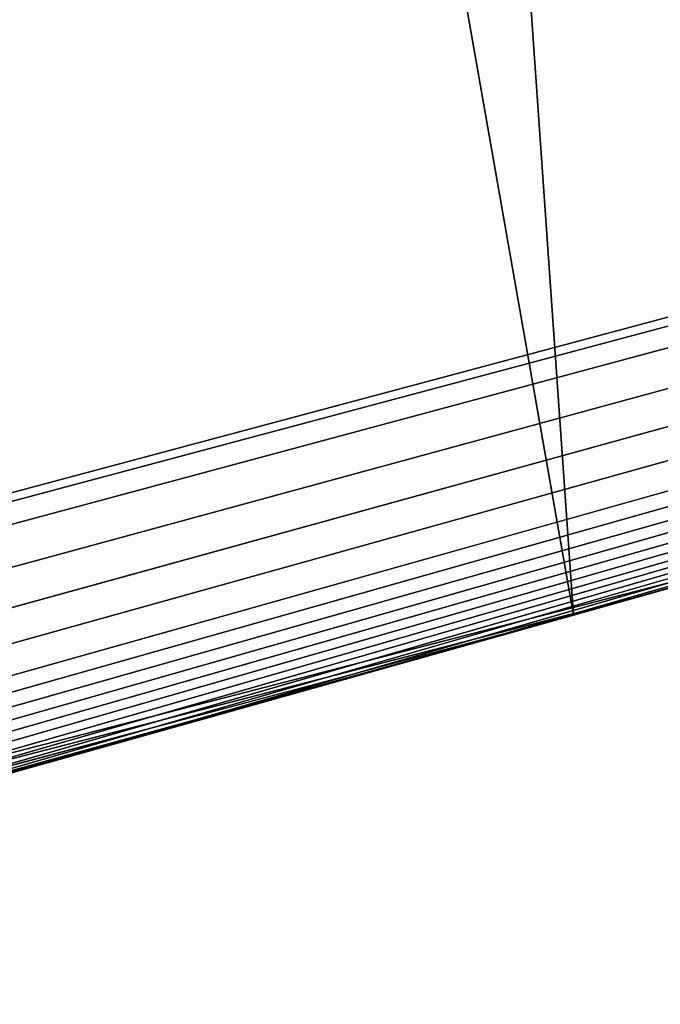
# Model space of a CAD drawing. Header units: millimetres. Extents: x -135 to 891, y -20 to 307.
# Tile 127 of 211: x 876.5673 to 876.5843, y 9.5207 to 9.5468. Entities that reach past the tile are written whole.
import ezdxf

# ---------------------------------------------------------------- set-up
doc = ezdxf.new("R2010")
doc.units = ezdxf.units.MM
doc.header["$LTSCALE"] = 65.185185
for name, color, linetype in [('83', 7, 'CONTINUOUS'), ('84', 7, 'CONTINUOUS'), ('86', 7, 'CONTINUOUS'), ('99', 7, 'CONTINUOUS')]:
    doc.layers.add(name, color=color, linetype=linetype)

msp = doc.modelspace()

# ---------------------------------------------------------------- linework, layer by layer
at = {"layer": '83', "color": 7, "linetype": 'CONTINUOUS'}
msp.add_3dface([(876.898473, 9.622895, 65), (868.86173, 48.650875, 65), (875.776415, 9.322874, 65), (876.898473, 9.622895, 65)], dxfattribs=at)
at = {"layer": '84', "color": 7, "linetype": 'CONTINUOUS'}
msp.add_3dface([(875.770126, 9.321358), (876.036466, 10.729441), (876.886335, 9.61926), (875.770126, 9.321358)], dxfattribs=at)
at = {"layer": '86', "color": 7, "linetype": 'CONTINUOUS'}
for points in [[(876.898473, 9.622895, 65), (875.776415, 9.322874, 65), (876.590851, 9.533541, 25.623361), (876.898473, 9.622895, 65)], [(875.770126, 9.321358), (876.886335, 9.61926), (875.830013, 9.335339, 5.372093), (875.770126, 9.321358)], [(875.830013, 9.335339, 5.372093), (876.886335, 9.61926), (875.95966, 9.366862, 5.478111), (875.830013, 9.335339, 5.372093)], [(875.95966, 9.366862, 5.478111), (876.886335, 9.61926), (876.079515, 9.396822, 5.595759), (875.95966, 9.366862, 5.478111)], [(876.079515, 9.396822, 5.595759), (876.886335, 9.61926), (876.187355, 9.424451, 5.724481), (876.079515, 9.396822, 5.595759)], [(876.187355, 9.424451, 5.724481), (876.886335, 9.61926), (876.282053, 9.449242, 5.864), (876.187355, 9.424451, 5.724481)], [(876.282053, 9.449242, 5.864), (876.886335, 9.61926), (876.330912, 9.462227, 5.951069), (876.282053, 9.449242, 5.864)], [(876.330912, 9.462227, 5.951069), (876.886335, 9.61926), (876.374596, 9.473949, 6.03628), (876.330912, 9.462227, 5.951069)], [(876.374596, 9.473949, 6.03628), (876.886335, 9.61926), (876.412946, 9.484327, 6.119679), (876.374596, 9.473949, 6.03628)], [(876.412946, 9.484327, 6.119679), (876.886335, 9.61926), (876.446026, 9.493344, 6.201251), (876.412946, 9.484327, 6.119679)], [(876.446026, 9.493344, 6.201251), (876.886335, 9.61926), (876.47508, 9.501314, 6.280643), (876.446026, 9.493344, 6.201251)], [(876.47508, 9.501314, 6.280643), (876.886335, 9.61926), (876.500025, 9.508195, 6.35785), (876.47508, 9.501314, 6.280643)], [(876.500025, 9.508195, 6.35785), (876.886335, 9.61926), (876.521475, 9.514139, 6.432815), (876.500025, 9.508195, 6.35785)], [(876.521475, 9.514139, 6.432815), (876.886335, 9.61926), (876.539799, 9.519237, 6.505465), (876.521475, 9.514139, 6.432815)], [(876.539799, 9.519237, 6.505465), (876.886335, 9.61926), (876.555058, 9.523497, 6.575835), (876.539799, 9.519237, 6.505465)], [(876.555058, 9.523497, 6.575835), (876.886335, 9.61926), (876.567868, 9.527084, 6.643915), (876.555058, 9.523497, 6.575835)], [(876.567868, 9.527084, 6.643915), (876.886335, 9.61926), (876.578099, 9.529955, 6.709706), (876.567868, 9.527084, 6.643915)], [(876.578099, 9.529955, 6.709706), (876.886335, 9.61926), (876.586288, 9.532256, 6.773275), (876.578099, 9.529955, 6.709706)], [(876.593208, 9.534205, 21.173959), (876.582017, 9.531055, 21.164), (876.594102, 9.534457, 12.299122), (876.593208, 9.534205, 21.173959)], [(876.594102, 9.534457, 12.299122), (876.582017, 9.531055, 21.164), (876.582017, 9.531055, 12.3008), (876.594102, 9.534457, 12.299122)], [(876.580105, 9.530518, 21.300525), (876.59212, 9.533899, 21.297941), (876.580702, 9.530686, 22.606516), (876.580105, 9.530518, 21.300525)], [(876.580702, 9.530686, 22.606516), (876.59212, 9.533899, 21.297941), (876.582639, 9.53123, 22.614575), (876.580702, 9.530686, 22.606516)], [(876.582639, 9.53123, 22.614575), (876.59212, 9.533899, 21.297941), (876.582651, 9.531234, 22.633263), (876.582639, 9.53123, 22.614575)], [(876.582651, 9.531234, 22.633263), (876.59212, 9.533899, 21.297941), (876.582825, 9.531283, 22.64293), (876.582651, 9.531234, 22.633263)], [(876.582825, 9.531283, 22.64293), (876.59212, 9.533899, 21.297941), (876.58293, 9.531312, 22.652989), (876.582825, 9.531283, 22.64293)], [(876.58293, 9.531312, 22.652989), (876.59212, 9.533899, 21.297941), (876.582996, 9.531331, 22.663437), (876.58293, 9.531312, 22.652989)], [(876.582996, 9.531331, 22.663437), (876.59212, 9.533899, 21.297941), (876.590183, 9.533353, 25.496166), (876.582996, 9.531331, 22.663437)], [(876.582017, 9.531055, 12.1712), (876.590207, 9.53336, 7.251417), (876.591403, 9.533696, 12.178338), (876.582017, 9.531055, 12.1712)], [(876.590851, 9.533541, 25.623361), (875.776415, 9.322874, 65), (876.583666, 9.531519, 25.750174), (876.590851, 9.533541, 25.623361)], [(876.585742, 9.532103, 7.295173), (876.590207, 9.53336, 7.251417), (876.582017, 9.531055, 12.1712), (876.585742, 9.532103, 7.295173)], [(876.582017, 9.531055, 25.3688), (876.582996, 9.531331, 22.663437), (876.590183, 9.533353, 25.496166), (876.582017, 9.531055, 25.3688)], [(876.580672, 9.530678, 7.337251), (876.585742, 9.532103, 7.295173), (876.582017, 9.531055, 12.1712), (876.580672, 9.530678, 7.337251)], [(876.583666, 9.531519, 25.750174), (875.776415, 9.322874, 65), (876.568053, 9.527136, 25.876341), (876.583666, 9.531519, 25.750174)], [(876.582886, 9.5313, 22.674342), (876.582996, 9.531331, 22.663437), (876.582017, 9.531055, 25.3688), (876.582886, 9.5313, 22.674342)], [(876.582551, 9.531206, 22.685735), (876.582886, 9.5313, 22.674342), (876.582017, 9.531055, 25.3688), (876.582551, 9.531206, 22.685735)], [(876.072715, 9.395101, 12.290271), (876.582017, 9.531055, 12.3008), (876.442603, 9.492408, 12.668), (876.072715, 9.395101, 12.290271)], [(876.112733, 9.405264, 11.759962), (876.556567, 9.523919, 9.836228), (876.582017, 9.531055, 12.1712), (876.112733, 9.405264, 11.759962)], [(876.442603, 9.492408, 12.668), (876.582017, 9.531055, 12.3008), (876.458521, 9.496766, 12.667749), (876.442603, 9.492408, 12.668)], [(876.458521, 9.496766, 12.667749), (876.582017, 9.531055, 12.3008), (876.472367, 9.500568, 12.670676), (876.458521, 9.496766, 12.667749)], [(876.472367, 9.500568, 12.670676), (876.582017, 9.531055, 12.3008), (876.484161, 9.503815, 12.676853), (876.472367, 9.500568, 12.670676)], [(876.484161, 9.503815, 12.676853), (876.582017, 9.531055, 12.3008), (876.494054, 9.506545, 12.686912), (876.484161, 9.503815, 12.676853)], [(876.494054, 9.506545, 12.686912), (876.582017, 9.531055, 12.3008), (876.501685, 9.508654, 12.699331), (876.494054, 9.506545, 12.686912)], [(876.501685, 9.508654, 12.699331), (876.582017, 9.531055, 12.3008), (876.506453, 9.509973, 12.712417), (876.501685, 9.508654, 12.699331)], [(876.506453, 9.509973, 12.712417), (876.582017, 9.531055, 12.3008), (876.508287, 9.510481, 12.726743), (876.506453, 9.509973, 12.712417)], [(876.508287, 9.510481, 12.726743), (876.582017, 9.531055, 12.3008), (876.508631, 9.510576, 12.74185), (876.508287, 9.510481, 12.726743)], [(876.508631, 9.510576, 12.74185), (876.582017, 9.531055, 12.3008), (876.561117, 9.525192, 17.492), (876.508631, 9.510576, 12.74185)], [(876.556567, 9.523919, 9.836228), (876.558402, 9.524433, 9.817265), (876.582017, 9.531055, 12.1712), (876.556567, 9.523919, 9.836228)], [(876.558402, 9.524433, 9.817265), (876.580672, 9.530678, 7.337251), (876.582017, 9.531055, 12.1712), (876.558402, 9.524433, 9.817265)], [(876.55978, 9.524818, 21.145268), (876.564548, 9.526153, 18.223047), (876.582017, 9.531055, 21.164), (876.55978, 9.524818, 21.145268)], [(876.561117, 9.525192, 17.492), (876.582017, 9.531055, 12.3008), (876.56201, 9.525442, 18.195251), (876.561117, 9.525192, 17.492)], [(876.56201, 9.525442, 18.195251), (876.582017, 9.531055, 12.3008), (876.562991, 9.525717, 18.19896), (876.56201, 9.525442, 18.195251)], [(876.562991, 9.525717, 18.19896), (876.582017, 9.531055, 12.3008), (876.563771, 9.525936, 18.202692), (876.562991, 9.525717, 18.19896)], [(876.563771, 9.525936, 18.202692), (876.582017, 9.531055, 12.3008), (876.564298, 9.526083, 18.206554), (876.563771, 9.525936, 18.202692)], [(876.564298, 9.526083, 18.206554), (876.582017, 9.531055, 12.3008), (876.564603, 9.526169, 18.210537), (876.564298, 9.526083, 18.206554)], [(876.582017, 9.531055, 12.3008), (876.582017, 9.531055, 21.164), (876.564548, 9.526153, 18.223047), (876.582017, 9.531055, 12.3008)], [(876.564692, 9.526194, 18.218799), (876.582017, 9.531055, 12.3008), (876.564548, 9.526153, 18.223047), (876.564692, 9.526194, 18.218799)], [(876.564603, 9.526169, 18.210537), (876.582017, 9.531055, 12.3008), (876.564722, 9.526202, 18.214624), (876.564603, 9.526169, 18.210537)], [(876.564722, 9.526202, 18.214624), (876.582017, 9.531055, 12.3008), (876.564692, 9.526194, 18.218799), (876.564722, 9.526202, 18.214624)], [(876.58127, 9.530845, 22.709327), (876.582017, 9.531055, 22.6976), (876.579586, 9.530372, 25.321125), (876.58127, 9.530845, 22.709327)], [(876.579586, 9.530372, 25.321125), (876.582017, 9.531055, 22.6976), (876.582017, 9.531055, 25.3688), (876.579586, 9.530372, 25.321125)], [(876.582017, 9.531055, 22.6976), (876.582551, 9.531206, 22.685735), (876.582017, 9.531055, 25.3688), (876.582017, 9.531055, 22.6976)], [(876.582576, 9.531213, 22.623815), (876.582639, 9.53123, 22.614575), (876.582651, 9.531234, 22.633263), (876.582576, 9.531213, 22.623815)], [(876.580532, 9.530638, 22.720982), (876.58127, 9.530845, 22.709327), (876.579586, 9.530372, 25.321125), (876.580532, 9.530638, 22.720982)], [(876.575209, 9.529143, 7.377809), (876.580672, 9.530678, 7.337251), (876.558402, 9.524433, 9.817265), (876.575209, 9.529143, 7.377809)], [(876.567567, 9.526999, 21.302545), (876.580105, 9.530518, 21.300525), (876.57063, 9.527858, 22.594523), (876.567567, 9.526999, 21.302545)], [(876.57063, 9.527858, 22.594523), (876.580105, 9.530518, 21.300525), (876.576579, 9.529527, 22.599596), (876.57063, 9.527858, 22.594523)], [(876.576579, 9.529527, 22.599596), (876.580105, 9.530518, 21.300525), (876.580702, 9.530686, 22.606516), (876.576579, 9.529527, 22.599596)], [(876.579803, 9.530433, 22.732565), (876.580532, 9.530638, 22.720982), (876.579586, 9.530372, 25.321125), (876.579803, 9.530433, 22.732565)], [(876.577569, 9.529806, 25.275049), (876.579083, 9.530231, 22.744076), (876.579586, 9.530372, 25.321125), (876.577569, 9.529806, 25.275049)], [(876.578373, 9.530031, 22.755516), (876.579083, 9.530231, 22.744076), (876.577569, 9.529806, 25.275049), (876.578373, 9.530031, 22.755516)], [(876.579083, 9.530231, 22.744076), (876.579803, 9.530433, 22.732565), (876.579586, 9.530372, 25.321125), (876.579083, 9.530231, 22.744076)], [(876.577671, 9.529834, 22.766883), (876.578373, 9.530031, 22.755516), (876.577569, 9.529806, 25.275049), (876.577671, 9.529834, 22.766883)], [(876.575974, 9.529358, 25.230573), (876.576978, 9.52964, 22.778178), (876.577569, 9.529806, 25.275049), (876.575974, 9.529358, 25.230573)], [(876.576978, 9.52964, 22.778178), (876.577671, 9.529834, 22.766883), (876.577569, 9.529806, 25.275049), (876.576978, 9.52964, 22.778178)], [(876.57562, 9.529258, 22.800554), (876.576295, 9.529448, 22.789402), (876.575974, 9.529358, 25.230573), (876.57562, 9.529258, 22.800554)], [(876.576295, 9.529448, 22.789402), (876.576978, 9.52964, 22.778178), (876.575974, 9.529358, 25.230573), (876.576295, 9.529448, 22.789402)], [(876.574955, 9.529072, 22.811633), (876.57562, 9.529258, 22.800554), (876.575229, 9.529149, 25.187764), (876.574955, 9.529072, 22.811633)], [(876.575229, 9.529149, 25.187764), (876.57562, 9.529258, 22.800554), (876.575974, 9.529358, 25.230573), (876.575229, 9.529149, 25.187764)], [(876.569312, 9.527488, 7.416814), (876.575209, 9.529143, 7.377809), (876.558402, 9.524433, 9.817265), (876.569312, 9.527488, 7.416814)], [(876.573254, 9.528594, 25.106669), (876.574299, 9.528887, 22.822641), (876.574716, 9.529005, 25.146525), (876.573254, 9.528594, 25.106669)], [(876.574299, 9.528887, 22.822641), (876.574955, 9.529072, 22.811633), (876.574716, 9.529005, 25.146525), (876.574299, 9.528887, 22.822641)], [(876.574716, 9.529005, 25.146525), (876.574955, 9.529072, 22.811633), (876.575229, 9.529149, 25.187764), (876.574716, 9.529005, 25.146525)], [(876.573015, 9.528527, 22.844424), (876.573652, 9.528706, 22.833571), (876.573254, 9.528594, 25.106669), (876.573015, 9.528527, 22.844424)], [(876.573652, 9.528706, 22.833571), (876.574299, 9.528887, 22.822641), (876.573254, 9.528594, 25.106669), (876.573652, 9.528706, 22.833571)], [(876.571018, 9.527967, 25.068177), (876.573015, 9.528527, 22.844424), (876.573254, 9.528594, 25.106669), (876.571018, 9.527967, 25.068177)], [(876.572388, 9.528351, 22.855202), (876.573015, 9.528527, 22.844424), (876.571018, 9.527967, 25.068177), (876.572388, 9.528351, 22.855202)], [(876.57177, 9.528178, 22.865907), (876.572388, 9.528351, 22.855202), (876.571018, 9.527967, 25.068177), (876.57177, 9.528178, 22.865907)], [(876.57116, 9.528007, 22.876541), (876.57177, 9.528178, 22.865907), (876.571018, 9.527967, 25.068177), (876.57116, 9.528007, 22.876541)], [(876.567834, 9.527074, 25.031105), (876.57056, 9.527838, 22.887107), (876.571018, 9.527967, 25.068177), (876.567834, 9.527074, 25.031105)], [(876.57056, 9.527838, 22.887107), (876.57116, 9.528007, 22.876541), (876.571018, 9.527967, 25.068177), (876.57056, 9.527838, 22.887107)], [(876.562526, 9.525587, 22.591808), (876.567567, 9.526999, 21.302545), (876.57063, 9.527858, 22.594523), (876.562526, 9.525587, 22.591808)], [(876.569967, 9.527672, 22.897608), (876.57056, 9.527838, 22.887107), (876.567834, 9.527074, 25.031105), (876.569967, 9.527672, 22.897608)], [(876.569383, 9.527508, 22.908045), (876.569967, 9.527672, 22.897608), (876.567834, 9.527074, 25.031105), (876.569383, 9.527508, 22.908045)], [(876.56313, 9.525756, 7.454395), (876.569312, 9.527488, 7.416814), (876.558402, 9.524433, 9.817265), (876.56313, 9.525756, 7.454395)], [(876.568806, 9.527346, 22.918422), (876.569383, 9.527508, 22.908045), (876.567834, 9.527074, 25.031105), (876.568806, 9.527346, 22.918422)], [(876.568053, 9.527136, 25.876341), (875.776415, 9.322874, 65), (876.543201, 9.520186, 26.00161), (876.568053, 9.527136, 25.876341)], [(876.567674, 9.527029, 22.939001), (876.568236, 9.527187, 22.92874), (876.567834, 9.527074, 25.031105), (876.567674, 9.527029, 22.939001)], [(876.568236, 9.527187, 22.92874), (876.568806, 9.527346, 22.918422), (876.567834, 9.527074, 25.031105), (876.568236, 9.527187, 22.92874)], [(876.554511, 9.523344, 21.304224), (876.567567, 9.526999, 21.302545), (876.562526, 9.525587, 22.591808), (876.554511, 9.523344, 21.304224)], [(876.563064, 9.525738, 24.99546), (876.564965, 9.52627, 24.283122), (876.567834, 9.527074, 25.031105), (876.563064, 9.525738, 24.99546)], [(876.564965, 9.52627, 24.283122), (876.567674, 9.527029, 22.939001), (876.567834, 9.527074, 25.031105), (876.564965, 9.52627, 24.283122)], [(876.56712, 9.526874, 22.949202), (876.567674, 9.527029, 22.939001), (876.564965, 9.52627, 24.283122), (876.56712, 9.526874, 22.949202)]]:
    msp.add_3dface(points, dxfattribs=at)
at = {"layer": '99', "color": 7, "linetype": 'CONTINUOUS'}
for points in [[(876.576354, 9.633353, 12.179317), (876.600807, 9.536347, 12.184773), (876.587731, 9.636568, 12.186877), (876.576354, 9.633353, 12.179317)], [(876.584978, 9.635789, 12.296807), (876.594102, 9.534457, 12.299122), (876.574892, 9.63294, 12.299586), (876.584978, 9.635789, 12.296807)], [(876.564613, 9.630042, 12.1712), (876.591403, 9.533696, 12.178338), (876.576354, 9.633353, 12.179317), (876.564613, 9.630042, 12.1712)], [(876.591403, 9.533696, 12.178338), (876.600807, 9.536347, 12.184773), (876.576354, 9.633353, 12.179317), (876.591403, 9.533696, 12.178338)], [(876.574892, 9.63294, 12.299586), (876.582017, 9.531055, 12.3008), (876.564613, 9.630042, 12.3008), (876.574892, 9.63294, 12.299586)], [(876.594102, 9.534457, 12.299122), (876.582017, 9.531055, 12.3008), (876.574892, 9.63294, 12.299586), (876.594102, 9.534457, 12.299122)], [(876.582017, 9.531055, 12.1712), (876.591403, 9.533696, 12.178338), (876.564613, 9.630042, 12.1712), (876.582017, 9.531055, 12.1712)]]:
    msp.add_3dface(points, dxfattribs=at)

doc.saveas('drawing.dxf')
